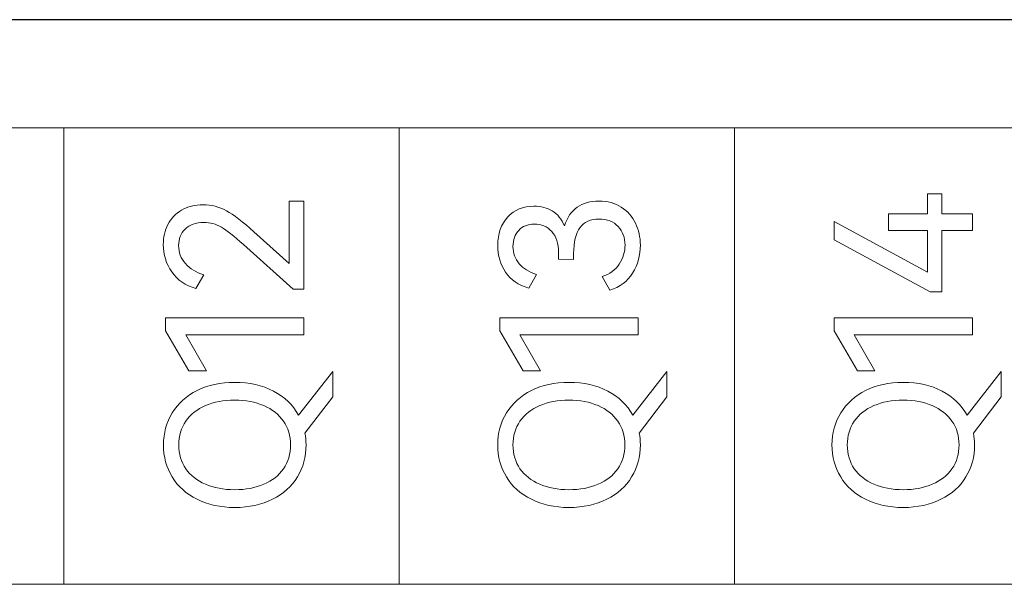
# Model space of a CAD drawing. Header units: millimetres. Extents: x 0 to 427, y 0 to 299.
# Tile 24 of 36: x 133 to 145, y 158 to 165. Entities that reach past the tile are written whole.
import ezdxf

# ---------------------------------------------------------------- set-up
doc = ezdxf.new("R2010")
doc.units = ezdxf.units.MM
doc.header["$LTSCALE"] = 23.1
doc.header["$MEASUREMENT"] = 0
doc.header["$PDSIZE"] = -5
doc.layers.add('IQC尺寸', color=3, linetype='Continuous', lineweight=18)
doc.layers.add('Layer0000', color=7, linetype='Continuous', lineweight=25)
doc.layers.add('layer 1', color=7, linetype='Continuous')
doc.dimstyles.new('+-0.05', dxfattribs={"dimtxt": 2, "dimasz": 2, "dimexe": 1.25, "dimexo": 0.625, "dimtad": 1, "dimdsep": 46, "dimtxsty": 'Standard', "dimcen": 1.5, "dimdle": 4, "dimadec": 0, "dimazin": 0, "dimtol": 1, "dimtp": 0.05, "dimtm": 0.05, "dimtfac": 1, "dimtmove": 0, "dimatfit": 3, "dimfxl": 1, "dimtolj": 1, "dimarcsym": 0})

# ---------------------------------------------------------------- blocks, each defined once
blk = doc.blocks.new('*D34')
at = {"layer": 'Defpoints', "color": 0}
for p in [(195.984, 164.078), (89.983, 110.187), (195.984, 90.374)]:
    blk.add_point(p, dxfattribs=at)
at = {"layer": 'IQC尺寸', "color": 0, "lineweight": -2}
for p, q in [((195.984, 163.453), (195.984, 89.124)), ((89.983, 109.562), (89.983, 89.124)), ((91.983, 90.374), (193.984, 90.374))]:
    blk.add_line(p, q, dxfattribs=at)
at = {"layer": 'IQC尺寸', "color": 0}
for points in [[(91.983, 90.707), (91.983, 90.041), (89.983, 90.374)], [(193.984, 90.041), (193.984, 90.707), (195.984, 90.374)]]:
    blk.add_solid(points, dxfattribs=at)
at = {"layer": 'IQC尺寸', "color": 0, "insert": (142.984, 92.029), "char_height": 2, "attachment_point": 5}
blk.add_mtext('\\A1;106%%p0.2', dxfattribs=at)

msp = doc.modelspace()

# ---------------------------------------------------------------- linework, layer by layer
at = {"layer": 'layer 1', "lineweight": 9}
for points, knots in [([(162.058, 163.866), (162.058, 163.866), (157.987, 163.866), (157.987, 163.866), (157.987, 163.866), (157.987, 163.866), (153.917, 163.866), (153.917, 163.866), (153.917, 163.866), (153.917, 163.866), (149.847, 163.866), (149.847, 163.866), (149.847, 163.866), (149.847, 163.866), (145.776, 163.866), (145.776, 163.866), (145.776, 163.866), (145.776, 163.866), (141.706, 163.866), (141.706, 163.866), (141.706, 163.866), (141.706, 163.866), (137.636, 163.866), (137.636, 163.866), (137.636, 163.866), (137.636, 163.866), (133.565, 163.866), (133.565, 163.866), (133.565, 163.866), (133.565, 163.866), (129.495, 163.866), (129.495, 163.866), (129.495, 163.866), (129.495, 163.866), (125.425, 163.866), (125.425, 163.866)], [0, 0, 0, 0, 0.111111, 0.111111, 0.111111, 0.111111, 0.222222, 0.222222, 0.222222, 0.222222, 0.333333, 0.333333, 0.333333, 0.333333, 0.444444, 0.444444, 0.444444, 0.444444, 0.555556, 0.555556, 0.555556, 0.555556, 0.666667, 0.666667, 0.666667, 0.666667, 0.777778, 0.777778, 0.777778, 0.777778, 0.888889, 0.888889, 0.888889, 0.888889, 1, 1, 1, 1]), ([(143.576, 162.822), (143.576, 162.822), (144.046, 162.822), (144.046, 162.822), (144.046, 162.822), (144.046, 162.822), (144.046, 163.063), (144.046, 163.063), (144.046, 163.063), (144.046, 163.063), (144.223, 163.063), (144.223, 163.063), (144.223, 163.063), (144.223, 163.063), (144.223, 162.822), (144.223, 162.822), (144.223, 162.822), (144.223, 162.822), (144.594, 162.822), (144.594, 162.822), (144.594, 162.822), (144.594, 162.822), (144.594, 162.618), (144.594, 162.618), (144.594, 162.618), (144.594, 162.618), (144.223, 162.618), (144.223, 162.618), (144.223, 162.618), (144.223, 162.618), (144.223, 161.875), (144.223, 161.875), (144.223, 161.875), (144.223, 161.875), (144.08, 161.875), (144.08, 161.875), (144.08, 161.875), (144.08, 161.875), (142.913, 162.506), (142.913, 162.506), (142.913, 162.506), (142.913, 162.506), (142.913, 162.728), (142.913, 162.728), (142.913, 162.728), (142.913, 162.728), (144.046, 162.114), (144.046, 162.114), (144.046, 162.114), (144.046, 162.114), (144.046, 162.618), (144.046, 162.618), (144.046, 162.618), (144.046, 162.618), (143.576, 162.618), (143.576, 162.618), (143.576, 162.618), (143.576, 162.618), (143.576, 162.822), (143.576, 162.822)], [0, 0, 0, 0, 0.066667, 0.066667, 0.066667, 0.066667, 0.133333, 0.133333, 0.133333, 0.133333, 0.2, 0.2, 0.2, 0.2, 0.266667, 0.266667, 0.266667, 0.266667, 0.333333, 0.333333, 0.333333, 0.333333, 0.4, 0.4, 0.4, 0.4, 0.466667, 0.466667, 0.466667, 0.466667, 0.533333, 0.533333, 0.533333, 0.533333, 0.6, 0.6, 0.6, 0.6, 0.666667, 0.666667, 0.666667, 0.666667, 0.733333, 0.733333, 0.733333, 0.733333, 0.8, 0.8, 0.8, 0.8, 0.866667, 0.866667, 0.866667, 0.866667, 0.933333, 0.933333, 0.933333, 0.933333, 1, 1, 1, 1]), ([(136.298, 162.217), (136.298, 162.217), (136.298, 162.976), (136.298, 162.976), (136.298, 162.976), (136.298, 162.976), (136.479, 162.976), (136.479, 162.976), (136.479, 162.976), (136.479, 162.976), (136.479, 161.905), (136.479, 161.905), (136.479, 161.905), (136.479, 161.905), (136.348, 161.905), (136.348, 161.905), (136.348, 161.905), (136.348, 161.905), (135.743, 162.449), (135.743, 162.449), (135.743, 162.449), (135.63, 162.551), (135.541, 162.621), (135.476, 162.66), (135.476, 162.66), (135.411, 162.698), (135.34, 162.717), (135.264, 162.717), (135.264, 162.717), (135.166, 162.717), (135.09, 162.69), (135.037, 162.637), (135.037, 162.637), (134.983, 162.583), (134.957, 162.516), (134.957, 162.435), (134.957, 162.435), (134.957, 162.352), (134.985, 162.28), (135.04, 162.217), (135.04, 162.217), (135.096, 162.154), (135.17, 162.109), (135.262, 162.082), (135.262, 162.082), (135.262, 162.082), (135.168, 161.917), (135.168, 161.917), (135.168, 161.917), (135.042, 161.95), (134.945, 162.017), (134.875, 162.116), (134.875, 162.116), (134.806, 162.215), (134.771, 162.326), (134.771, 162.449), (134.771, 162.449), (134.771, 162.537), (134.79, 162.618), (134.827, 162.692), (134.827, 162.692), (134.865, 162.765), (134.92, 162.823), (134.992, 162.867), (134.992, 162.867), (135.065, 162.911), (135.152, 162.932), (135.255, 162.932), (135.255, 162.932), (135.354, 162.932), (135.448, 162.908), (135.537, 162.859), (135.537, 162.859), (135.625, 162.81), (135.737, 162.725), (135.872, 162.602), (135.872, 162.602), (135.872, 162.602), (136.298, 162.217), (136.298, 162.217)], [0, 0, 0, 0, 0.05, 0.05, 0.05, 0.05, 0.1, 0.1, 0.1, 0.1, 0.15, 0.15, 0.15, 0.15, 0.2, 0.2, 0.2, 0.2, 0.25, 0.25, 0.25, 0.25, 0.3, 0.3, 0.3, 0.3, 0.35, 0.35, 0.35, 0.35, 0.4, 0.4, 0.4, 0.4, 0.45, 0.45, 0.45, 0.45, 0.5, 0.5, 0.5, 0.5, 0.55, 0.55, 0.55, 0.55, 0.6, 0.6, 0.6, 0.6, 0.65, 0.65, 0.65, 0.65, 0.7, 0.7, 0.7, 0.7, 0.75, 0.75, 0.75, 0.75, 0.8, 0.8, 0.8, 0.8, 0.85, 0.85, 0.85, 0.85, 0.9, 0.9, 0.9, 0.9, 0.95, 0.95, 0.95, 0.95, 1, 1, 1, 1]), ([(139.64, 162.676), (139.672, 162.776), (139.724, 162.852), (139.796, 162.901), (139.796, 162.901), (139.868, 162.951), (139.956, 162.976), (140.062, 162.976), (140.062, 162.976), (140.166, 162.976), (140.256, 162.952), (140.331, 162.903), (140.331, 162.903), (140.407, 162.854), (140.464, 162.789), (140.503, 162.708), (140.503, 162.708), (140.542, 162.627), (140.562, 162.538), (140.562, 162.442), (140.562, 162.442), (140.562, 162.319), (140.531, 162.207), (140.468, 162.103), (140.468, 162.103), (140.405, 162), (140.313, 161.931), (140.193, 161.896), (140.193, 161.896), (140.193, 161.896), (140.099, 162.061), (140.099, 162.061), (140.099, 162.061), (140.19, 162.09), (140.26, 162.14), (140.306, 162.211), (140.306, 162.211), (140.353, 162.282), (140.376, 162.359), (140.376, 162.442), (140.376, 162.442), (140.376, 162.532), (140.348, 162.607), (140.292, 162.668), (140.292, 162.668), (140.237, 162.728), (140.159, 162.758), (140.06, 162.758), (140.06, 162.758), (139.855, 162.758), (139.752, 162.618), (139.752, 162.339), (139.752, 162.339), (139.752, 162.339), (139.752, 162.267), (139.752, 162.267), (139.752, 162.267), (139.752, 162.267), (139.569, 162.27), (139.569, 162.27), (139.569, 162.27), (139.569, 162.27), (139.569, 162.35), (139.569, 162.35), (139.569, 162.35), (139.569, 162.463), (139.541, 162.549), (139.486, 162.608), (139.486, 162.608), (139.431, 162.667), (139.361, 162.696), (139.275, 162.696), (139.275, 162.696), (139.194, 162.696), (139.131, 162.671), (139.085, 162.621), (139.085, 162.621), (139.039, 162.57), (139.016, 162.505), (139.016, 162.426), (139.016, 162.426), (139.016, 162.343), (139.041, 162.273), (139.09, 162.216), (139.09, 162.216), (139.139, 162.158), (139.209, 162.115), (139.301, 162.084), (139.301, 162.084), (139.301, 162.084), (139.207, 161.919), (139.207, 161.919), (139.207, 161.919), (139.083, 161.956), (138.989, 162.02), (138.926, 162.113), (138.926, 162.113), (138.862, 162.205), (138.831, 162.313), (138.831, 162.437), (138.831, 162.437), (138.831, 162.581), (138.871, 162.696), (138.952, 162.783), (138.952, 162.783), (139.033, 162.871), (139.139, 162.914), (139.271, 162.914), (139.271, 162.914), (139.355, 162.914), (139.429, 162.895), (139.493, 162.856), (139.493, 162.856), (139.557, 162.817), (139.606, 162.757), (139.64, 162.676)], [0, 0, 0, 0, 0.034483, 0.034483, 0.034483, 0.034483, 0.068966, 0.068966, 0.068966, 0.068966, 0.103448, 0.103448, 0.103448, 0.103448, 0.137931, 0.137931, 0.137931, 0.137931, 0.172414, 0.172414, 0.172414, 0.172414, 0.206897, 0.206897, 0.206897, 0.206897, 0.241379, 0.241379, 0.241379, 0.241379, 0.275862, 0.275862, 0.275862, 0.275862, 0.310345, 0.310345, 0.310345, 0.310345, 0.344828, 0.344828, 0.344828, 0.344828, 0.37931, 0.37931, 0.37931, 0.37931, 0.413793, 0.413793, 0.413793, 0.413793, 0.448276, 0.448276, 0.448276, 0.448276, 0.482759, 0.482759, 0.482759, 0.482759, 0.517241, 0.517241, 0.517241, 0.517241, 0.551724, 0.551724, 0.551724, 0.551724, 0.586207, 0.586207, 0.586207, 0.586207, 0.62069, 0.62069, 0.62069, 0.62069, 0.655172, 0.655172, 0.655172, 0.655172, 0.689655, 0.689655, 0.689655, 0.689655, 0.724138, 0.724138, 0.724138, 0.724138, 0.758621, 0.758621, 0.758621, 0.758621, 0.793103, 0.793103, 0.793103, 0.793103, 0.827586, 0.827586, 0.827586, 0.827586, 0.862069, 0.862069, 0.862069, 0.862069, 0.896552, 0.896552, 0.896552, 0.896552, 0.931034, 0.931034, 0.931034, 0.931034, 0.965517, 0.965517, 0.965517, 0.965517, 1, 1, 1, 1]), ([(135.294, 160.915), (135.294, 160.915), (135.083, 160.915), (135.083, 160.915), (135.083, 160.915), (135.083, 160.915), (134.798, 161.403), (134.798, 161.403), (134.798, 161.403), (134.798, 161.403), (134.798, 161.559), (134.798, 161.559), (134.798, 161.559), (134.798, 161.559), (136.479, 161.559), (136.479, 161.559), (136.479, 161.559), (136.479, 161.559), (136.479, 161.353), (136.479, 161.353), (136.479, 161.353), (136.479, 161.353), (135.044, 161.353), (135.044, 161.353), (135.044, 161.353), (135.044, 161.353), (135.294, 160.915), (135.294, 160.915)], [0, 0, 0, 0, 0.142857, 0.142857, 0.142857, 0.142857, 0.285714, 0.285714, 0.285714, 0.285714, 0.428571, 0.428571, 0.428571, 0.428571, 0.571429, 0.571429, 0.571429, 0.571429, 0.714286, 0.714286, 0.714286, 0.714286, 0.857143, 0.857143, 0.857143, 0.857143, 1, 1, 1, 1]), ([(139.351, 160.915), (139.351, 160.915), (139.14, 160.915), (139.14, 160.915), (139.14, 160.915), (139.14, 160.915), (138.856, 161.403), (138.856, 161.403), (138.856, 161.403), (138.856, 161.403), (138.856, 161.559), (138.856, 161.559), (138.856, 161.559), (138.856, 161.559), (140.537, 161.559), (140.537, 161.559), (140.537, 161.559), (140.537, 161.559), (140.537, 161.353), (140.537, 161.353), (140.537, 161.353), (140.537, 161.353), (139.101, 161.353), (139.101, 161.353), (139.101, 161.353), (139.101, 161.353), (139.351, 160.915), (139.351, 160.915)], [0, 0, 0, 0, 0.142857, 0.142857, 0.142857, 0.142857, 0.285714, 0.285714, 0.285714, 0.285714, 0.428571, 0.428571, 0.428571, 0.428571, 0.571429, 0.571429, 0.571429, 0.571429, 0.714286, 0.714286, 0.714286, 0.714286, 0.857143, 0.857143, 0.857143, 0.857143, 1, 1, 1, 1]), ([(143.409, 160.915), (143.409, 160.915), (143.198, 160.915), (143.198, 160.915), (143.198, 160.915), (143.198, 160.915), (142.913, 161.403), (142.913, 161.403), (142.913, 161.403), (142.913, 161.403), (142.913, 161.559), (142.913, 161.559), (142.913, 161.559), (142.913, 161.559), (144.594, 161.559), (144.594, 161.559), (144.594, 161.559), (144.594, 161.559), (144.594, 161.353), (144.594, 161.353), (144.594, 161.353), (144.594, 161.353), (143.159, 161.353), (143.159, 161.353), (143.159, 161.353), (143.159, 161.353), (143.409, 160.915), (143.409, 160.915)], [0, 0, 0, 0, 0.142857, 0.142857, 0.142857, 0.142857, 0.285714, 0.285714, 0.285714, 0.285714, 0.428571, 0.428571, 0.428571, 0.428571, 0.571429, 0.571429, 0.571429, 0.571429, 0.714286, 0.714286, 0.714286, 0.714286, 0.857143, 0.857143, 0.857143, 0.857143, 1, 1, 1, 1]), ([(136.828, 160.908), (136.828, 160.908), (136.828, 160.601), (136.828, 160.601), (136.828, 160.601), (136.828, 160.601), (136.491, 160.161), (136.491, 160.161), (136.491, 160.161), (136.5, 160.113), (136.504, 160.065), (136.504, 160.016), (136.504, 160.016), (136.504, 159.873), (136.469, 159.743), (136.399, 159.628), (136.399, 159.628), (136.329, 159.512), (136.228, 159.422), (136.096, 159.356), (136.096, 159.356), (135.965, 159.29), (135.812, 159.257), (135.638, 159.257), (135.638, 159.257), (135.465, 159.257), (135.313, 159.29), (135.181, 159.356), (135.181, 159.356), (135.05, 159.422), (134.949, 159.512), (134.879, 159.628), (134.879, 159.628), (134.808, 159.743), (134.773, 159.873), (134.773, 160.016), (134.773, 160.016), (134.773, 160.16), (134.809, 160.289), (134.88, 160.405), (134.88, 160.405), (134.951, 160.52), (135.052, 160.611), (135.183, 160.677), (135.183, 160.677), (135.313, 160.742), (135.465, 160.775), (135.638, 160.775), (135.638, 160.775), (135.818, 160.775), (135.975, 160.74), (136.109, 160.669), (136.109, 160.669), (136.243, 160.598), (136.344, 160.501), (136.413, 160.379), (136.413, 160.379), (136.413, 160.379), (136.828, 160.908), (136.828, 160.908)], [0, 0, 0, 0, 0.066667, 0.066667, 0.066667, 0.066667, 0.133333, 0.133333, 0.133333, 0.133333, 0.2, 0.2, 0.2, 0.2, 0.266667, 0.266667, 0.266667, 0.266667, 0.333333, 0.333333, 0.333333, 0.333333, 0.4, 0.4, 0.4, 0.4, 0.466667, 0.466667, 0.466667, 0.466667, 0.533333, 0.533333, 0.533333, 0.533333, 0.6, 0.6, 0.6, 0.6, 0.666667, 0.666667, 0.666667, 0.666667, 0.733333, 0.733333, 0.733333, 0.733333, 0.8, 0.8, 0.8, 0.8, 0.866667, 0.866667, 0.866667, 0.866667, 0.933333, 0.933333, 0.933333, 0.933333, 1, 1, 1, 1]), ([(140.885, 160.908), (140.885, 160.908), (140.885, 160.601), (140.885, 160.601), (140.885, 160.601), (140.885, 160.601), (140.548, 160.161), (140.548, 160.161), (140.548, 160.161), (140.557, 160.113), (140.562, 160.065), (140.562, 160.016), (140.562, 160.016), (140.562, 159.873), (140.527, 159.743), (140.456, 159.628), (140.456, 159.628), (140.386, 159.512), (140.285, 159.422), (140.154, 159.356), (140.154, 159.356), (140.022, 159.29), (139.869, 159.257), (139.695, 159.257), (139.695, 159.257), (139.522, 159.257), (139.37, 159.29), (139.239, 159.356), (139.239, 159.356), (139.107, 159.422), (139.006, 159.512), (138.936, 159.628), (138.936, 159.628), (138.866, 159.743), (138.831, 159.873), (138.831, 160.016), (138.831, 160.016), (138.831, 160.16), (138.866, 160.289), (138.937, 160.405), (138.937, 160.405), (139.008, 160.52), (139.109, 160.611), (139.24, 160.677), (139.24, 160.677), (139.371, 160.742), (139.522, 160.775), (139.695, 160.775), (139.695, 160.775), (139.875, 160.775), (140.033, 160.74), (140.166, 160.669), (140.166, 160.669), (140.3, 160.598), (140.401, 160.501), (140.47, 160.379), (140.47, 160.379), (140.47, 160.379), (140.885, 160.908), (140.885, 160.908)], [0, 0, 0, 0, 0.066667, 0.066667, 0.066667, 0.066667, 0.133333, 0.133333, 0.133333, 0.133333, 0.2, 0.2, 0.2, 0.2, 0.266667, 0.266667, 0.266667, 0.266667, 0.333333, 0.333333, 0.333333, 0.333333, 0.4, 0.4, 0.4, 0.4, 0.466667, 0.466667, 0.466667, 0.466667, 0.533333, 0.533333, 0.533333, 0.533333, 0.6, 0.6, 0.6, 0.6, 0.666667, 0.666667, 0.666667, 0.666667, 0.733333, 0.733333, 0.733333, 0.733333, 0.8, 0.8, 0.8, 0.8, 0.866667, 0.866667, 0.866667, 0.866667, 0.933333, 0.933333, 0.933333, 0.933333, 1, 1, 1, 1]), ([(144.943, 160.908), (144.943, 160.908), (144.943, 160.601), (144.943, 160.601), (144.943, 160.601), (144.943, 160.601), (144.606, 160.161), (144.606, 160.161), (144.606, 160.161), (144.615, 160.113), (144.619, 160.065), (144.619, 160.016), (144.619, 160.016), (144.619, 159.873), (144.584, 159.743), (144.514, 159.628), (144.514, 159.628), (144.444, 159.512), (144.343, 159.422), (144.211, 159.356), (144.211, 159.356), (144.08, 159.29), (143.927, 159.257), (143.753, 159.257), (143.753, 159.257), (143.58, 159.257), (143.428, 159.29), (143.296, 159.356), (143.296, 159.356), (143.165, 159.422), (143.064, 159.512), (142.994, 159.628), (142.994, 159.628), (142.923, 159.743), (142.888, 159.873), (142.888, 160.016), (142.888, 160.016), (142.888, 160.16), (142.924, 160.289), (142.995, 160.405), (142.995, 160.405), (143.066, 160.52), (143.167, 160.611), (143.297, 160.677), (143.297, 160.677), (143.428, 160.742), (143.58, 160.775), (143.753, 160.775), (143.753, 160.775), (143.933, 160.775), (144.09, 160.74), (144.224, 160.669), (144.224, 160.669), (144.358, 160.598), (144.459, 160.501), (144.528, 160.379), (144.528, 160.379), (144.528, 160.379), (144.943, 160.908), (144.943, 160.908)], [0, 0, 0, 0, 0.066667, 0.066667, 0.066667, 0.066667, 0.133333, 0.133333, 0.133333, 0.133333, 0.2, 0.2, 0.2, 0.2, 0.266667, 0.266667, 0.266667, 0.266667, 0.333333, 0.333333, 0.333333, 0.333333, 0.4, 0.4, 0.4, 0.4, 0.466667, 0.466667, 0.466667, 0.466667, 0.533333, 0.533333, 0.533333, 0.533333, 0.6, 0.6, 0.6, 0.6, 0.666667, 0.666667, 0.666667, 0.666667, 0.733333, 0.733333, 0.733333, 0.733333, 0.8, 0.8, 0.8, 0.8, 0.866667, 0.866667, 0.866667, 0.866667, 0.933333, 0.933333, 0.933333, 0.933333, 1, 1, 1, 1]), ([(135.638, 159.473), (135.771, 159.473), (135.888, 159.495), (135.991, 159.538), (135.991, 159.538), (136.093, 159.582), (136.173, 159.645), (136.23, 159.727), (136.23, 159.727), (136.288, 159.81), (136.316, 159.906), (136.316, 160.016), (136.316, 160.016), (136.316, 160.126), (136.288, 160.222), (136.23, 160.304), (136.23, 160.304), (136.173, 160.386), (136.093, 160.449), (135.991, 160.493), (135.991, 160.493), (135.888, 160.538), (135.771, 160.56), (135.638, 160.56), (135.638, 160.56), (135.503, 160.56), (135.385, 160.538), (135.282, 160.493), (135.282, 160.493), (135.18, 160.449), (135.1, 160.386), (135.044, 160.304), (135.044, 160.304), (134.987, 160.222), (134.959, 160.126), (134.959, 160.016), (134.959, 160.016), (134.959, 159.906), (134.987, 159.81), (135.044, 159.728), (135.044, 159.728), (135.1, 159.647), (135.18, 159.584), (135.282, 159.539), (135.282, 159.539), (135.385, 159.495), (135.503, 159.473), (135.638, 159.473)], [0, 0, 0, 0, 0.083333, 0.083333, 0.083333, 0.083333, 0.166667, 0.166667, 0.166667, 0.166667, 0.25, 0.25, 0.25, 0.25, 0.333333, 0.333333, 0.333333, 0.333333, 0.416667, 0.416667, 0.416667, 0.416667, 0.5, 0.5, 0.5, 0.5, 0.583333, 0.583333, 0.583333, 0.583333, 0.666667, 0.666667, 0.666667, 0.666667, 0.75, 0.75, 0.75, 0.75, 0.833333, 0.833333, 0.833333, 0.833333, 0.916667, 0.916667, 0.916667, 0.916667, 1, 1, 1, 1]), ([(139.695, 159.473), (139.828, 159.473), (139.946, 159.495), (140.048, 159.538), (140.048, 159.538), (140.151, 159.582), (140.231, 159.645), (140.288, 159.727), (140.288, 159.727), (140.345, 159.81), (140.374, 159.906), (140.374, 160.016), (140.374, 160.016), (140.374, 160.126), (140.345, 160.222), (140.288, 160.304), (140.288, 160.304), (140.231, 160.386), (140.151, 160.449), (140.048, 160.493), (140.048, 160.493), (139.946, 160.538), (139.828, 160.56), (139.695, 160.56), (139.695, 160.56), (139.561, 160.56), (139.442, 160.538), (139.34, 160.493), (139.34, 160.493), (139.237, 160.449), (139.158, 160.386), (139.101, 160.304), (139.101, 160.304), (139.045, 160.222), (139.016, 160.126), (139.016, 160.016), (139.016, 160.016), (139.016, 159.906), (139.045, 159.81), (139.101, 159.728), (139.101, 159.728), (139.158, 159.647), (139.237, 159.584), (139.34, 159.539), (139.34, 159.539), (139.442, 159.495), (139.561, 159.473), (139.695, 159.473)], [0, 0, 0, 0, 0.083333, 0.083333, 0.083333, 0.083333, 0.166667, 0.166667, 0.166667, 0.166667, 0.25, 0.25, 0.25, 0.25, 0.333333, 0.333333, 0.333333, 0.333333, 0.416667, 0.416667, 0.416667, 0.416667, 0.5, 0.5, 0.5, 0.5, 0.583333, 0.583333, 0.583333, 0.583333, 0.666667, 0.666667, 0.666667, 0.666667, 0.75, 0.75, 0.75, 0.75, 0.833333, 0.833333, 0.833333, 0.833333, 0.916667, 0.916667, 0.916667, 0.916667, 1, 1, 1, 1]), ([(143.753, 159.473), (143.886, 159.473), (144.003, 159.495), (144.106, 159.538), (144.106, 159.538), (144.208, 159.582), (144.288, 159.645), (144.345, 159.727), (144.345, 159.727), (144.403, 159.81), (144.431, 159.906), (144.431, 160.016), (144.431, 160.016), (144.431, 160.126), (144.403, 160.222), (144.345, 160.304), (144.345, 160.304), (144.288, 160.386), (144.208, 160.449), (144.106, 160.493), (144.106, 160.493), (144.003, 160.538), (143.886, 160.56), (143.753, 160.56), (143.753, 160.56), (143.618, 160.56), (143.5, 160.538), (143.397, 160.493), (143.397, 160.493), (143.295, 160.449), (143.215, 160.386), (143.159, 160.304), (143.159, 160.304), (143.102, 160.222), (143.074, 160.126), (143.074, 160.016), (143.074, 160.016), (143.074, 159.906), (143.102, 159.81), (143.159, 159.728), (143.159, 159.728), (143.215, 159.647), (143.295, 159.584), (143.397, 159.539), (143.397, 159.539), (143.5, 159.495), (143.618, 159.473), (143.753, 159.473)], [0, 0, 0, 0, 0.083333, 0.083333, 0.083333, 0.083333, 0.166667, 0.166667, 0.166667, 0.166667, 0.25, 0.25, 0.25, 0.25, 0.333333, 0.333333, 0.333333, 0.333333, 0.416667, 0.416667, 0.416667, 0.416667, 0.5, 0.5, 0.5, 0.5, 0.583333, 0.583333, 0.583333, 0.583333, 0.666667, 0.666667, 0.666667, 0.666667, 0.75, 0.75, 0.75, 0.75, 0.833333, 0.833333, 0.833333, 0.833333, 0.916667, 0.916667, 0.916667, 0.916667, 1, 1, 1, 1]), ([(162.058, 158.325), (162.058, 158.325), (157.987, 158.325), (157.987, 158.325), (157.987, 158.325), (157.987, 158.325), (153.917, 158.325), (153.917, 158.325), (153.917, 158.325), (153.917, 158.325), (149.847, 158.325), (149.847, 158.325), (149.847, 158.325), (149.847, 158.325), (145.776, 158.325), (145.776, 158.325), (145.776, 158.325), (145.776, 158.325), (141.706, 158.325), (141.706, 158.325), (141.706, 158.325), (141.706, 158.325), (137.636, 158.325), (137.636, 158.325), (137.636, 158.325), (137.636, 158.325), (133.565, 158.325), (133.565, 158.325), (133.565, 158.325), (133.565, 158.325), (129.495, 158.325), (129.495, 158.325), (129.495, 158.325), (129.495, 158.325), (125.425, 158.325), (125.425, 158.325)], [0, 0, 0, 0, 0.111111, 0.111111, 0.111111, 0.111111, 0.222222, 0.222222, 0.222222, 0.222222, 0.333333, 0.333333, 0.333333, 0.333333, 0.444444, 0.444444, 0.444444, 0.444444, 0.555556, 0.555556, 0.555556, 0.555556, 0.666667, 0.666667, 0.666667, 0.666667, 0.777778, 0.777778, 0.777778, 0.777778, 0.888889, 0.888889, 0.888889, 0.888889, 1, 1, 1, 1])]:
    msp.add_open_spline(points, degree=3, knots=knots, dxfattribs=at)
for points in [[(133.565, 158.325), (133.565, 158.325), (133.565, 163.866), (133.565, 163.866)], [(137.636, 158.325), (137.636, 158.325), (137.636, 163.866), (137.636, 163.866)], [(141.706, 158.325), (141.706, 158.325), (141.706, 163.866), (141.706, 163.866)]]:
    msp.add_open_spline(points, degree=3, dxfattribs=at)
at = {"layer": 'Layer0000', "color": 7, "linetype": 'Continuous', "lineweight": 25}
msp.add_line((189.711, 165.178), (120.664, 165.178), dxfattribs=at)

# ---------------------------------------------------------------- dimensions: what is measured, and where the dimension line sits
at = {"layer": 'IQC尺寸'}
dim = msp.add_linear_dim(base=(195.984, 90.374), p1=(89.983, 110.187), p2=(195.984, 164.078), text='<>%%p0.2', dimstyle='+-0.05', override={"dimgap": 0.625, "dimtad": 1, "dimjust": 0, "dimdec": 2, "dimlfac": 1, "dimpost": '<>', "dimse1": 0, "dimse2": 0, "dimsd1": 0, "dimsd2": 0, "dimtol": 0, "dimlim": 0, "dimtofl": 1, "dimtvp": 0.1, "dimarcsym": 1}, dxfattribs=at)
dim.commit()
dim.dimension.update_dxf_attribs({"geometry": '*D34', "text_midpoint": (142.984, 92.029)})

doc.saveas('drawing.dxf')
